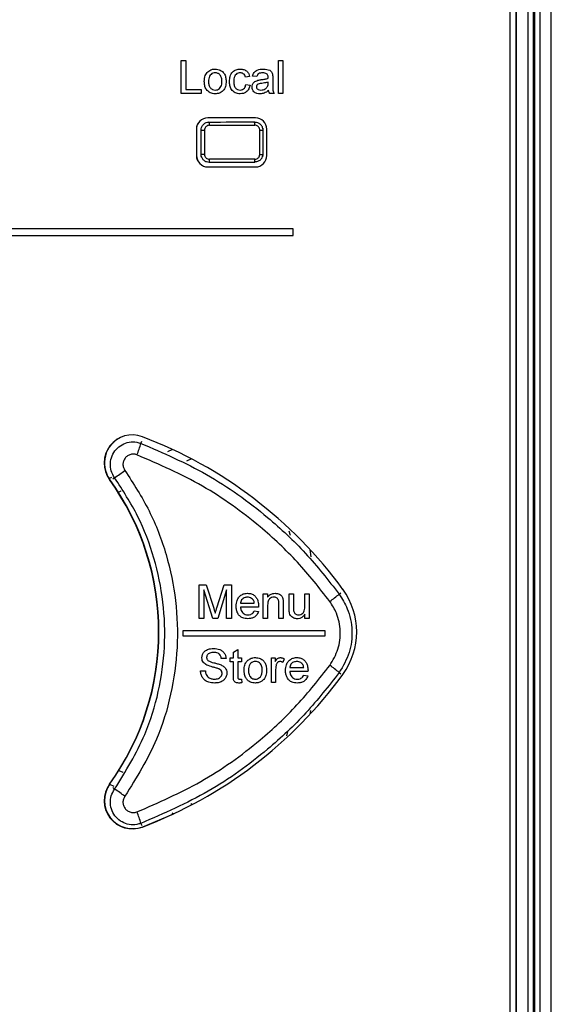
# Paper-space layout 'Sheet2' of a CAD drawing. Header units: millimetres. Extents: x -8 to 412, y -20 to 277.
# Tile 12 of 40: x 86 to 92, y 157 to 169. Entities that reach past the tile are written whole.
import ezdxf

# ---------------------------------------------------------------- set-up
doc = ezdxf.new("R2010")
doc.units = ezdxf.units.MM

psp = doc.layouts.new('Sheet2')

# ---------------------------------------------------------------- linework, layer by layer
at = {"color": 7, "linetype": 'Continuous', "lineweight": 25}
for p, q in [((92.254, 143.078), (92.254, 179.638)), ((92.052, 143.212), (92.052, 179.488)), ((92.112, 179.488), (92.112, 143.212)), ((91.972, 143.232), (91.972, 179.467)), ((92.032, 179.467), (92.032, 143.232)), ((91.828, 143.376), (91.828, 179.324)), ((91.83, 143.374), (91.83, 179.325)), ((91.75, 153.438), (91.75, 179.138)), ((91.825, 143.419), (91.825, 176.289)), ((87.734, 168.882), (87.791, 168.882)), ((87.734, 168.482), (87.734, 168.882)), ((87.791, 168.882), (87.791, 168.528)), ((88.924, 168.482), (88.924, 168.882)), ((88.924, 168.882), (88.975, 168.882)), ((88.975, 168.882), (88.975, 168.482)), ((88.57, 168.687), (88.519, 168.682)), ((88.657, 168.687), (88.606, 168.692)), ((88.852, 168.671), (88.852, 168.609)), ((88.524, 168.59), (88.575, 168.584)), ((88.796, 168.605), (88.796, 168.62)), ((87.98, 168.482), (87.734, 168.482)), ((87.791, 168.528), (87.98, 168.528)), ((87.98, 168.528), (87.98, 168.482)), ((88.868, 168.482), (88.816, 168.482)), ((88.975, 168.482), (88.924, 168.482)), ((88.64, 168.184), (88.06, 168.184)), ((88.636, 168.128), (88.621, 168.128)), ((87.92, 168.044), (87.92, 167.724)), ((87.977, 168.033), (88.019, 168.033)), ((87.977, 167.739), (87.977, 168.033)), ((88.019, 168.033), (88.019, 167.739)), ((88.693, 167.738), (88.693, 168.034)), ((88.693, 168.034), (88.732, 168.034)), ((88.732, 168.034), (88.732, 167.738)), ((88.735, 167.746), (88.735, 168.031)), ((88.78, 167.724), (88.78, 168.044)), ((87.977, 167.739), (88.019, 167.739)), ((88.693, 167.738), (88.732, 167.738)), ((88.06, 167.584), (88.64, 167.584)), ((89.1, 166.828), (78, 166.828)), ((78, 166.748), (89.1, 166.748)), ((89.1, 166.748), (89.1, 166.828)), ((87.63, 164.134), (87.567, 164.105)), ((87.86, 164.02), (87.8, 163.993)), ((86.885, 163.793), (86.85, 163.777)), ((86.998, 163.625), (86.964, 163.609)), ((89.068, 163.085), (89.053, 163.137)), ((89.068, 163.085), (89.053, 163.137)), ((89.323, 162.825), (89.308, 162.912)), ((87.952, 162.484), (88.039, 162.484)), ((87.952, 162.073), (87.952, 162.484)), ((88.119, 162.073), (88.01, 162.421)), ((88.01, 162.421), (88.01, 162.073)), ((88.039, 162.484), (88.131, 162.196)), ((88.17, 162.201), (88.261, 162.484)), ((88.289, 162.421), (88.18, 162.073)), ((88.261, 162.484), (88.347, 162.484)), ((88.289, 162.073), (88.289, 162.421)), ((88.347, 162.484), (88.347, 162.073)), ((88.737, 162.374), (88.79, 162.374)), ((88.737, 162.073), (88.737, 162.374)), ((88.79, 162.374), (88.79, 162.332)), ((89.053, 162.374), (89.106, 162.374)), ((89.053, 162.188), (89.053, 162.374)), ((89.106, 162.374), (89.106, 162.21)), ((89.243, 162.374), (89.296, 162.374)), ((89.243, 162.216), (89.243, 162.374)), ((89.296, 162.374), (89.296, 162.073)), ((88.458, 162.258), (88.627, 162.258)), ((88.679, 162.21), (88.458, 162.21)), ((88.79, 162.234), (88.79, 162.073)), ((88.927, 162.073), (88.927, 162.253)), ((88.98, 162.257), (88.98, 162.073)), ((88.01, 162.073), (87.952, 162.073)), ((88.18, 162.073), (88.119, 162.073)), ((88.347, 162.073), (88.289, 162.073)), ((88.626, 162.163), (88.678, 162.158)), ((88.79, 162.073), (88.737, 162.073)), ((88.98, 162.073), (88.927, 162.073)), ((89.243, 162.073), (89.243, 162.122)), ((89.296, 162.073), (89.243, 162.073)), ((89.494, 161.92), (87.754, 161.92)), ((87.754, 161.92), (87.754, 161.86)), ((87.754, 161.86), (89.494, 161.86)), ((89.494, 161.86), (89.494, 161.92)), ((88.371, 161.662), (88.424, 161.692)), ((88.424, 161.692), (88.424, 161.589)), ((88.282, 161.583), (88.224, 161.583)), ((88.334, 161.589), (88.371, 161.589)), ((88.334, 161.541), (88.334, 161.589)), ((88.371, 161.589), (88.371, 161.662)), ((88.424, 161.589), (88.471, 161.589)), ((88.471, 161.589), (88.471, 161.541)), ((88.835, 161.589), (88.882, 161.589)), ((88.835, 161.288), (88.835, 161.589)), ((88.882, 161.589), (88.882, 161.547)), ((88.993, 161.58), (88.976, 161.534)), ((88.371, 161.541), (88.334, 161.541)), ((88.371, 161.373), (88.371, 161.541)), ((88.424, 161.541), (88.424, 161.371)), ((88.471, 161.541), (88.424, 161.541)), ((88.887, 161.448), (88.887, 161.288)), ((89.061, 161.473), (89.23, 161.473)), ((87.971, 161.431), (88.029, 161.431)), ((88.471, 161.332), (88.476, 161.288)), ((89.282, 161.425), (89.061, 161.425)), ((89.229, 161.378), (89.281, 161.373)), ((88.887, 161.288), (88.835, 161.288)), ((89.309, 160.904), (89.316, 160.947)), ((89.023, 160.639), (89.037, 160.69)), ((89.023, 160.639), (89.037, 160.689)), ((86.971, 160.217), (87.023, 160.193)), ((86.858, 160.049), (86.911, 160.024)), ((87.851, 159.813), (87.874, 159.802)), ((87.62, 159.699), (87.644, 159.688))]:
    psp.add_line(p, q, dxfattribs=at)
at = {"color": 8, "linetype": 'Continuous', "lineweight": 25}
for p, q in [((88.077, 168.133), (88.077, 168.133)), ((87.977, 168.033), (87.977, 168.033)), ((87.977, 167.739), (87.977, 167.739)), ((88.732, 167.738), (88.727, 167.709)), ((88.077, 167.639), (88.077, 167.639)), ((87.243, 164.209), (87.253, 164.236)), ((86.921, 163.79), (86.898, 163.773)), ((89.664, 162.369), (89.683, 162.383)), ((89.664, 161.411), (89.683, 161.397)), ((86.921, 159.989), (86.898, 160.006)), ((87.243, 159.57), (87.253, 159.543))]:
    psp.add_line(p, q, dxfattribs=at)
at = {"color": 7, "linetype": 'Continuous', "lineweight": 25, "flags": 128}
psp.add_lwpolyline([(87.264, 159.527), (87.623, 159.678), (87.644, 159.688)], dxfattribs=at)
at = {"color": 7, "linetype": 'Continuous', "lineweight": 25}
for centre, radius, start, end in [((88.06, 168.044), 0.14, 90, 180), ((88.64, 168.044), 0.14, 0, 90), ((87.749, 168.102), 0.33, 358.4899, 5.4322), ((88.06, 167.724), 0.14, 180, 270), ((88.64, 167.724), 0.14, 270, 0), ((87.749, 167.671), 0.33, 354.5678, 1.5101), ((87.138, 163.968), 0.345, 69.2845, 215.7644), ((87.142, 163.97), 0.345, 117.0037, 213.5715), ((85.688, 164.674), 1.623, 338.1035, 343.3452), ((85.35, 159.239), 5.4, 36.1838, 69.2845), ((85.375, 166.14), 2.813, 303.3327, 306.4499), ((84.278, 161.908), 3.18, 324.2356, 35.7644), ((84.282, 161.91), 3.18, 324.2356, 35.7644), ((88.998, 161.908), 0.88, 323.8162, 36.1838), ((88.686, 163.516), 1.507, 304.9422, 310.4312), ((88.686, 160.264), 1.507, 49.5688, 55.0578), ((85.35, 164.576), 5.4, 290.7155, 323.8162), ((87.138, 159.848), 0.345, 144.2356, 290.7155), ((87.142, 159.85), 0.345, 144.2356, 290.7155), ((85.375, 157.639), 2.813, 53.5501, 56.6673), ((85.688, 159.105), 1.623, 16.6548, 21.8965)]:
    psp.add_arc(centre, radius, start, end, dxfattribs=at)
at = {"color": 8, "linetype": 'Continuous', "lineweight": 25}
for centre, radius, start, end in [((88.048, 168.097), 0.585, 359.6922, 3.1021), ((88.051, 167.675), 0.582, 356.8764, 0.3127)]:
    psp.add_arc(centre, radius, start, end, dxfattribs=at)
at = {"color": 7, "linetype": 'Continuous', "lineweight": 25}
for centre, major_axis, ratio, start_param, end_param in [((88.062, 168.048), (0.0993, -0.0993), 0.997265, 3.443267, 3.925621), ((83.554, 175.061), (132.28, 0), 0.052408, 4.74659, 4.750786), ((83.554, 175.021), (132.32, 0), 0.052392, 4.74659, 4.750786), ((88.062, 167.724), (0.0993, 0.0993), 0.997265, 2.357564, 3.925621), ((83.554, 160.711), (132.28, 0), 0.052408, 1.532399, 1.536596), ((83.554, 160.751), (132.32, 0), 0.052392, 1.532399, 1.536596)]:
    psp.add_ellipse(centre, major_axis=major_axis, ratio=ratio, start_param=start_param, end_param=end_param, dxfattribs=at)
for points, knots in [([(88.06, 168.747), (88.076, 168.758), (88.103, 168.777), (88.135, 168.778), (88.15, 168.779)], [0, 0, 0, 0, 0.559033, 1, 1, 1, 1]), ([(88.15, 168.779), (88.171, 168.777), (88.213, 168.772), (88.259, 168.731), (88.28, 168.682), (88.282, 168.649), (88.283, 168.632)], [0, 0, 0, 0, 0.279556, 0.5586, 0.778991, 1, 1, 1, 1]), ([(88.324, 168.627), (88.325, 168.648), (88.328, 168.691), (88.357, 168.745), (88.405, 168.774), (88.439, 168.778), (88.455, 168.779)], [0, 0, 0, 0, 0.280838, 0.55968, 0.779579, 1, 1, 1, 1]), ([(88.455, 168.779), (88.47, 168.778), (88.501, 168.776), (88.538, 168.754), (88.561, 168.722), (88.567, 168.699), (88.57, 168.687)], [0, 0, 0, 0, 0.280267, 0.559439, 0.779535, 1, 1, 1, 1]), ([(88.606, 168.692), (88.611, 168.708), (88.62, 168.74), (88.671, 168.775), (88.713, 168.778), (88.739, 168.779)], [0, 0, 0, 0, 0.2804297, 0.5593032, 1, 1, 1, 1]), ([(88.739, 168.779), (88.765, 168.778), (88.803, 168.776), (88.841, 168.745), (88.847, 168.725), (88.85, 168.715)], [0, 0, 0, 0, 0.559253, 0.779195, 1, 1, 1, 1]), ([(88.016, 168.628), (88.018, 168.653), (88.02, 168.698), (88.048, 168.732), (88.06, 168.747)], [0, 0, 0, 0, 0.560963, 1, 1, 1, 1]), ([(88.15, 168.733), (88.14, 168.732), (88.122, 168.731), (88.097, 168.716), (88.071, 168.683), (88.069, 168.651), (88.068, 168.628)], [0, 0, 0, 0, 0.1871365, 0.3740246, 0.5610972, 1, 1, 1, 1]), ([(88.232, 168.63), (88.231, 168.644), (88.23, 168.671), (88.212, 168.707), (88.183, 168.73), (88.161, 168.732), (88.15, 168.733)], [0, 0, 0, 0, 0.281064, 0.560316, 0.780174, 1, 1, 1, 1]), ([(88.456, 168.733), (88.446, 168.732), (88.428, 168.731), (88.403, 168.716), (88.378, 168.683), (88.376, 168.651), (88.375, 168.628)], [0, 0, 0, 0, 0.187089, 0.37388, 0.56073, 1, 1, 1, 1]), ([(88.519, 168.682), (88.516, 168.69), (88.511, 168.706), (88.495, 168.723), (88.475, 168.732), (88.462, 168.733), (88.456, 168.733)], [0, 0, 0, 0, 0.280213, 0.559476, 0.779649, 1, 1, 1, 1]), ([(88.729, 168.733), (88.721, 168.733), (88.703, 168.732), (88.679, 168.725), (88.664, 168.707), (88.66, 168.694), (88.657, 168.687)], [0, 0, 0, 0, 0.280855, 0.559751, 0.7795, 1, 1, 1, 1]), ([(88.711, 168.65), (88.727, 168.652), (88.756, 168.655), (88.783, 168.663), (88.796, 168.667)], [0, 0, 0, 0, 0.560185, 1, 1, 1, 1]), ([(88.783, 168.718), (88.773, 168.723), (88.757, 168.733), (88.738, 168.733), (88.729, 168.733)], [0, 0, 0, 0, 0.557871, 1, 1, 1, 1]), ([(88.796, 168.678), (88.796, 168.687), (88.795, 168.701), (88.787, 168.713), (88.783, 168.718)], [0, 0, 0, 0, 0.561903, 1, 1, 1, 1]), ([(88.796, 168.667), (88.796, 168.669), (88.796, 168.673), (88.796, 168.677), (88.796, 168.678)], [0, 0, 0, 0, 0.560023, 1, 1, 1, 1]), ([(88.85, 168.715), (88.851, 168.707), (88.852, 168.693), (88.852, 168.678), (88.852, 168.671)], [0, 0, 0, 0, 0.559817, 1, 1, 1, 1]), ([(88.15, 168.477), (88.128, 168.479), (88.086, 168.484), (88.039, 168.526), (88.019, 168.578), (88.017, 168.611), (88.016, 168.628)], [0, 0, 0, 0, 0.279616, 0.558371, 0.778858, 1, 1, 1, 1]), ([(88.068, 168.628), (88.068, 168.614), (88.07, 168.586), (88.087, 168.549), (88.117, 168.527), (88.139, 168.524), (88.15, 168.523)], [0, 0, 0, 0, 0.281129, 0.560384, 0.780159, 1, 1, 1, 1]), ([(88.283, 168.632), (88.282, 168.61), (88.281, 168.567), (88.25, 168.512), (88.201, 168.482), (88.167, 168.478), (88.15, 168.477)], [0, 0, 0, 0, 0.281033, 0.559513, 0.779602, 1, 1, 1, 1]), ([(88.15, 168.523), (88.159, 168.524), (88.178, 168.525), (88.203, 168.541), (88.229, 168.574), (88.23, 168.607), (88.232, 168.63)], [0, 0, 0, 0, 0.187044, 0.373945, 0.560983, 1, 1, 1, 1]), ([(88.455, 168.477), (88.434, 168.479), (88.392, 168.483), (88.346, 168.526), (88.326, 168.577), (88.325, 168.61), (88.324, 168.627)], [0, 0, 0, 0, 0.279595, 0.558341, 0.778834, 1, 1, 1, 1]), ([(88.375, 168.628), (88.376, 168.614), (88.377, 168.587), (88.391, 168.55), (88.421, 168.526), (88.443, 168.524), (88.454, 168.523)], [0, 0, 0, 0, 0.281276, 0.560536, 0.78011, 1, 1, 1, 1]), ([(88.454, 168.523), (88.464, 168.524), (88.484, 168.526), (88.514, 168.548), (88.52, 168.574), (88.524, 168.59)], [0, 0, 0, 0, 0.280899, 0.560906, 1, 1, 1, 1]), ([(88.575, 168.584), (88.572, 168.568), (88.564, 168.536), (88.533, 168.5), (88.494, 168.48), (88.468, 168.478), (88.455, 168.477)], [0, 0, 0, 0, 0.280202, 0.55951, 0.779586, 1, 1, 1, 1]), ([(88.601, 168.559), (88.602, 168.57), (88.604, 168.592), (88.627, 168.625), (88.653, 168.636), (88.669, 168.642)], [0, 0, 0, 0, 0.280458, 0.560983, 1, 1, 1, 1]), ([(88.697, 168.477), (88.683, 168.478), (88.657, 168.479), (88.623, 168.499), (88.604, 168.528), (88.602, 168.549), (88.601, 168.559)], [0, 0, 0, 0, 0.280815, 0.55969, 0.779696, 1, 1, 1, 1]), ([(88.719, 168.604), (88.704, 168.603), (88.686, 168.601), (88.666, 168.591), (88.659, 168.583), (88.653, 168.573), (88.653, 168.566), (88.652, 168.562)], [0, 0, 0, 0, 0.50028, 0.625326, 0.750269, 0.875147, 1, 1, 1, 1]), ([(88.652, 168.562), (88.653, 168.557), (88.654, 168.548), (88.663, 168.536), (88.681, 168.525), (88.697, 168.524), (88.708, 168.523)], [0, 0, 0, 0, 0.186565, 0.373467, 0.560613, 1, 1, 1, 1]), ([(88.669, 168.642), (88.677, 168.644), (88.691, 168.647), (88.705, 168.649), (88.711, 168.65)], [0, 0, 0, 0, 0.559918, 1, 1, 1, 1]), ([(88.708, 168.523), (88.726, 168.525), (88.759, 168.529), (88.779, 168.554), (88.788, 168.565)], [0, 0, 0, 0, 0.559758, 1, 1, 1, 1]), ([(88.796, 168.62), (88.782, 168.616), (88.756, 168.609), (88.73, 168.606), (88.719, 168.604)], [0, 0, 0, 0, 0.55976, 1, 1, 1, 1]), ([(88.788, 168.565), (88.791, 168.572), (88.795, 168.585), (88.796, 168.599), (88.796, 168.605)], [0, 0, 0, 0, 0.558995, 1, 1, 1, 1]), ([(88.852, 168.609), (88.852, 168.594), (88.852, 168.57), (88.853, 168.537), (88.857, 168.508), (88.864, 168.491), (88.868, 168.482)], [0, 0, 0, 0, 0.340206, 0.560339, 0.780175, 1, 1, 1, 1]), ([(88.801, 168.518), (88.783, 168.505), (88.752, 168.481), (88.714, 168.478), (88.697, 168.477)], [0, 0, 0, 0, 0.559971, 1, 1, 1, 1]), ([(88.816, 168.482), (88.812, 168.488), (88.805, 168.499), (88.802, 168.512), (88.801, 168.518)], [0, 0, 0, 0, 0.559697, 1, 1, 1, 1]), ([(87.977, 168.033), (87.979, 168.044), (87.981, 168.067), (87.998, 168.097), (88.023, 168.119), (88.051, 168.131), (88.07, 168.132), (88.077, 168.133)], [0, 0, 0, 0, 0.215209, 0.430496, 0.645614, 0.860473, 1, 1, 1, 1]), ([(88.079, 168.093), (88.074, 168.093), (88.063, 168.092), (88.046, 168.085), (88.031, 168.071), (88.021, 168.053), (88.019, 168.04), (88.019, 168.033)], [0, 0, 0, 0, 0.139514, 0.354333, 0.569423, 0.784723, 1, 1, 1, 1]), ([(88.693, 168.034), (88.693, 168.039), (88.692, 168.05), (88.685, 168.067), (88.672, 168.082), (88.654, 168.092), (88.64, 168.093), (88.633, 168.094)], [0, 0, 0, 0, 0.1406807, 0.3544688, 0.569083, 0.7845521, 1, 1, 1, 1]), ([(88.735, 168.031), (88.733, 168.046), (88.729, 168.074), (88.703, 168.106), (88.67, 168.125), (88.648, 168.127), (88.636, 168.128)], [0, 0, 0, 0, 0.282354, 0.556278, 0.773981, 1, 1, 1, 1]), ([(88.077, 167.639), (88.066, 167.641), (88.044, 167.643), (88.014, 167.66), (87.991, 167.685), (87.979, 167.714), (87.978, 167.732), (87.977, 167.739)], [0, 0, 0, 0, 0.214727, 0.429454, 0.644141, 0.858954, 1, 1, 1, 1]), ([(88.019, 167.739), (88.019, 167.735), (88.02, 167.724), (88.027, 167.707), (88.04, 167.692), (88.058, 167.681), (88.072, 167.68), (88.079, 167.679)], [0, 0, 0, 0, 0.141096, 0.355941, 0.570611, 0.785299, 1, 1, 1, 1]), ([(88.633, 167.678), (88.638, 167.679), (88.649, 167.679), (88.666, 167.687), (88.681, 167.7), (88.692, 167.718), (88.693, 167.731), (88.693, 167.738)], [0, 0, 0, 0, 0.144546, 0.358543, 0.572193, 0.786111, 1, 1, 1, 1]), ([(88.636, 167.648), (88.651, 167.65), (88.68, 167.654), (88.712, 167.68), (88.731, 167.712), (88.734, 167.734), (88.735, 167.746)], [0, 0, 0, 0, 0.28491, 0.559547, 0.776168, 1, 1, 1, 1]), ([(86.921, 163.79), (86.905, 163.817), (86.874, 163.871), (86.865, 163.966), (86.885, 164.058), (86.935, 164.138), (87.009, 164.197), (87.098, 164.228), (87.179, 164.229), (87.226, 164.215), (87.243, 164.209)], [0, 0, 0, 0, 0.131993, 0.264002, 0.395989, 0.527959, 0.659927, 0.791903, 0.923885, 1, 1, 1, 1]), ([(87.243, 164.209), (87.515, 164.092), (88.066, 163.853), (88.729, 163.375), (89.266, 162.875), (89.53, 162.538), (89.664, 162.369)], [0, 0, 0, 0, 0.2875939, 0.5835247, 0.7902496, 1, 1, 1, 1]), ([(87.194, 164.069), (87.186, 164.072), (87.165, 164.078), (87.127, 164.078), (87.087, 164.064), (87.053, 164.037), (87.03, 164), (87.021, 163.958), (87.025, 163.915), (87.04, 163.89), (87.047, 163.878)], [0, 0, 0, 0, 0.076216, 0.208356, 0.340436, 0.472427, 0.604335, 0.736206, 0.86809, 1, 1, 1, 1]), ([(89.549, 162.28), (89.422, 162.443), (89.164, 162.77), (88.648, 163.251), (88.002, 163.719), (87.466, 163.951), (87.194, 164.069)], [0, 0, 0, 0, 0.206688, 0.4164028, 0.7040361, 1, 1, 1, 1]), ([(87.047, 163.878), (87.151, 163.717), (87.359, 163.395), (87.564, 162.855), (87.68, 162.291), (87.7, 161.714), (87.62, 161.144), (87.431, 160.518), (87.188, 160.129), (87.047, 159.902)], [0, 0, 0, 0, 0.135325, 0.270649, 0.405946, 0.541243, 0.676543, 0.811843, 1, 1, 1, 1]), ([(86.921, 159.989), (87.056, 160.206), (87.288, 160.579), (87.468, 161.177), (87.545, 161.722), (87.526, 162.273), (87.415, 162.812), (87.219, 163.328), (87.021, 163.636), (86.921, 163.79)], [0, 0, 0, 0, 0.188134, 0.323443, 0.458752, 0.594063, 0.729374, 0.864687, 1, 1, 1, 1]), ([(88.405, 162.221), (88.407, 162.245), (88.41, 162.285), (88.437, 162.333), (88.471, 162.363), (88.509, 162.377), (88.534, 162.378), (88.544, 162.379)], [0, 0, 0, 0, 0.305017, 0.496624, 0.688572, 0.870431, 1, 1, 1, 1]), ([(88.544, 162.331), (88.53, 162.33), (88.507, 162.328), (88.48, 162.309), (88.464, 162.288), (88.459, 162.269), (88.458, 162.259), (88.458, 162.258)], [0, 0, 0, 0, 0.323767, 0.545535, 0.768023, 0.961333, 1, 1, 1, 1]), ([(88.544, 162.379), (88.561, 162.378), (88.591, 162.375), (88.63, 162.352), (88.658, 162.321), (88.676, 162.277), (88.678, 162.243), (88.679, 162.224)], [0, 0, 0, 0, 0.210831, 0.388806, 0.56641, 0.751048, 1, 1, 1, 1]), ([(88.607, 162.306), (88.603, 162.31), (88.592, 162.32), (88.57, 162.33), (88.552, 162.331), (88.544, 162.331)], [0, 0, 0, 0, 0.250051, 0.639895, 1, 1, 1, 1]), ([(88.627, 162.258), (88.626, 162.262), (88.625, 162.271), (88.621, 162.287), (88.614, 162.299), (88.608, 162.306), (88.607, 162.306)], [0, 0, 0, 0, 0.251466, 0.503464, 0.946079, 1, 1, 1, 1]), ([(88.79, 162.332), (88.798, 162.342), (88.815, 162.362), (88.849, 162.377), (88.872, 162.378), (88.881, 162.379)], [0, 0, 0, 0, 0.362942, 0.730048, 1, 1, 1, 1]), ([(88.867, 162.331), (88.857, 162.331), (88.838, 162.329), (88.815, 162.315), (88.799, 162.295), (88.791, 162.267), (88.79, 162.246), (88.79, 162.234)], [0, 0, 0, 0, 0.2039106, 0.4100035, 0.5468486, 0.7469627, 1, 1, 1, 1]), ([(88.927, 162.253), (88.927, 162.263), (88.926, 162.279), (88.921, 162.301), (88.911, 162.315), (88.898, 162.325), (88.883, 162.331), (88.872, 162.331), (88.867, 162.331)], [0, 0, 0, 0, 0.265747, 0.438827, 0.576272, 0.713425, 0.867357, 1, 1, 1, 1]), ([(88.881, 162.379), (88.895, 162.378), (88.918, 162.376), (88.946, 162.361), (88.965, 162.341), (88.973, 162.322), (88.976, 162.309), (88.977, 162.306)], [0, 0, 0, 0, 0.310994, 0.528113, 0.70416, 0.936647, 1, 1, 1, 1]), ([(88.977, 162.306), (88.977, 162.302), (88.979, 162.294), (88.979, 162.278), (88.98, 162.265), (88.98, 162.257)], [0, 0, 0, 0, 0.250658, 0.501038, 1, 1, 1, 1]), ([(89.664, 162.369), (89.7, 162.311), (89.784, 162.175), (89.833, 161.925), (89.803, 161.648), (89.71, 161.49), (89.664, 161.411)], [0, 0, 0, 0, 0.199535, 0.466267, 0.73314, 1, 1, 1, 1]), ([(88.131, 162.196), (88.133, 162.191), (88.136, 162.181), (88.142, 162.161), (88.147, 162.146), (88.15, 162.136)], [0, 0, 0, 0, 0.2500032, 0.5000081, 1, 1, 1, 1]), ([(88.15, 162.136), (88.151, 162.141), (88.155, 162.152), (88.16, 162.168), (88.165, 162.185), (88.168, 162.195), (88.17, 162.201)], [0, 0, 0, 0, 0.250008, 0.500037, 0.750015, 1, 1, 1, 1]), ([(88.547, 162.068), (88.526, 162.07), (88.491, 162.073), (88.449, 162.1), (88.422, 162.134), (88.408, 162.175), (88.406, 162.205), (88.405, 162.221)], [0, 0, 0, 0, 0.265594, 0.443266, 0.620941, 0.800216, 1, 1, 1, 1]), ([(88.458, 162.21), (88.46, 162.196), (88.463, 162.172), (88.481, 162.143), (88.503, 162.125), (88.527, 162.116), (88.542, 162.116), (88.548, 162.115)], [0, 0, 0, 0, 0.294857, 0.491123, 0.687595, 0.879538, 1, 1, 1, 1]), ([(88.679, 162.224), (88.679, 162.223), (88.679, 162.22), (88.679, 162.216), (88.679, 162.213), (88.679, 162.21)], [0, 0, 0, 0, 0.250002, 0.500004, 1, 1, 1, 1]), ([(89.056, 162.141), (89.056, 162.145), (89.054, 162.153), (89.054, 162.169), (89.053, 162.181), (89.053, 162.188)], [0, 0, 0, 0, 0.250372, 0.500758, 1, 1, 1, 1]), ([(89.106, 162.21), (89.106, 162.206), (89.106, 162.197), (89.106, 162.179), (89.108, 162.166), (89.109, 162.158)], [0, 0, 0, 0, 0.250411, 0.500861, 1, 1, 1, 1]), ([(89.166, 162.115), (89.176, 162.117), (89.196, 162.119), (89.22, 162.134), (89.235, 162.155), (89.242, 162.183), (89.243, 162.204), (89.243, 162.216)], [0, 0, 0, 0, 0.207519, 0.416418, 0.560915, 0.747515, 1, 1, 1, 1]), ([(89.549, 161.499), (89.587, 161.564), (89.664, 161.692), (89.688, 161.919), (89.648, 162.123), (89.579, 162.233), (89.549, 162.28)], [0, 0, 0, 0, 0.266888, 0.533727, 0.800435, 1, 1, 1, 1]), ([(88.678, 162.158), (88.671, 162.141), (88.659, 162.111), (88.621, 162.082), (88.583, 162.07), (88.559, 162.069), (88.547, 162.068)], [0, 0, 0, 0, 0.306803, 0.569311, 0.790713, 1, 1, 1, 1]), ([(88.548, 162.115), (88.56, 162.116), (88.58, 162.118), (88.605, 162.132), (88.618, 162.148), (88.624, 162.159), (88.626, 162.163)], [0, 0, 0, 0, 0.365859, 0.611849, 0.858202, 1, 1, 1, 1]), ([(89.152, 162.068), (89.138, 162.069), (89.114, 162.072), (89.085, 162.087), (89.066, 162.109), (89.059, 162.128), (89.057, 162.14), (89.056, 162.141)], [0, 0, 0, 0, 0.31495, 0.544119, 0.723989, 0.964037, 1, 1, 1, 1]), ([(89.109, 162.158), (89.111, 162.151), (89.115, 162.139), (89.128, 162.126), (89.144, 162.118), (89.157, 162.116), (89.165, 162.115), (89.166, 162.115)], [0, 0, 0, 0, 0.269538, 0.487054, 0.704281, 0.945044, 1, 1, 1, 1]), ([(89.243, 162.122), (89.238, 162.115), (89.226, 162.097), (89.199, 162.077), (89.172, 162.069), (89.156, 162.068), (89.152, 162.068)], [0, 0, 0, 0, 0.247598, 0.569815, 0.882386, 1, 1, 1, 1]), ([(87.987, 161.592), (87.988, 161.605), (87.991, 161.631), (88.011, 161.664), (88.046, 161.69), (88.087, 161.703), (88.117, 161.704), (88.129, 161.705)], [0, 0, 0, 0, 0.189034, 0.379018, 0.55565, 0.820294, 1, 1, 1, 1]), ([(88.129, 161.705), (88.155, 161.703), (88.195, 161.7), (88.242, 161.673), (88.267, 161.642), (88.279, 161.611), (88.281, 161.591), (88.282, 161.583)], [0, 0, 0, 0, 0.355181, 0.540295, 0.72676, 0.897817, 1, 1, 1, 1]), ([(88.047, 161.503), (88.033, 161.512), (88.009, 161.526), (87.99, 161.56), (87.988, 161.581), (87.987, 161.592)], [0, 0, 0, 0, 0.446785, 0.715503, 1, 1, 1, 1]), ([(88.131, 161.657), (88.115, 161.656), (88.091, 161.655), (88.065, 161.64), (88.051, 161.624), (88.045, 161.608), (88.045, 161.599), (88.044, 161.596)], [0, 0, 0, 0, 0.415853, 0.584773, 0.753552, 0.930228, 1, 1, 1, 1]), ([(88.044, 161.596), (88.045, 161.593), (88.045, 161.584), (88.049, 161.571), (88.056, 161.563), (88.059, 161.56)], [0, 0, 0, 0, 0.253089, 0.641429, 1, 1, 1, 1]), ([(88.224, 161.583), (88.222, 161.594), (88.218, 161.613), (88.203, 161.635), (88.183, 161.65), (88.158, 161.656), (88.139, 161.657), (88.131, 161.657)], [0, 0, 0, 0, 0.2506437, 0.4192349, 0.5881087, 0.8184818, 1, 1, 1, 1]), ([(88.548, 161.561), (88.555, 161.566), (88.573, 161.58), (88.605, 161.592), (88.63, 161.594), (88.64, 161.594)], [0, 0, 0, 0, 0.251682, 0.696805, 1, 1, 1, 1]), ([(88.64, 161.594), (88.66, 161.592), (88.695, 161.589), (88.736, 161.56), (88.762, 161.525), (88.775, 161.484), (88.776, 161.456), (88.777, 161.443)], [0, 0, 0, 0, 0.263479, 0.450169, 0.636746, 0.823894, 1, 1, 1, 1]), ([(88.882, 161.547), (88.886, 161.553), (88.894, 161.566), (88.907, 161.582), (88.925, 161.592), (88.938, 161.593), (88.943, 161.594)], [0, 0, 0, 0, 0.251958, 0.558275, 0.780711, 1, 1, 1, 1]), ([(88.943, 161.594), (88.948, 161.594), (88.956, 161.593), (88.973, 161.589), (88.985, 161.584), (88.993, 161.58)], [0, 0, 0, 0, 0.251191, 0.503003, 1, 1, 1, 1]), ([(89.009, 161.436), (89.01, 161.46), (89.013, 161.5), (89.04, 161.549), (89.075, 161.578), (89.113, 161.592), (89.137, 161.594), (89.147, 161.594)], [0, 0, 0, 0, 0.304994, 0.496591, 0.688529, 0.870395, 1, 1, 1, 1]), ([(89.147, 161.594), (89.164, 161.593), (89.194, 161.59), (89.233, 161.568), (89.261, 161.536), (89.28, 161.492), (89.281, 161.458), (89.283, 161.439)], [0, 0, 0, 0, 0.210893, 0.388899, 0.566535, 0.75117, 1, 1, 1, 1]), ([(87.194, 159.71), (87.458, 159.825), (87.995, 160.057), (88.64, 160.521), (89.162, 161.007), (89.42, 161.334), (89.549, 161.499)], [0, 0, 0, 0, 0.2876352, 0.5835972, 0.7902861, 1, 1, 1, 1]), ([(88.19, 161.458), (88.178, 161.462), (88.155, 161.47), (88.106, 161.481), (88.071, 161.495), (88.047, 161.503)], [0, 0, 0, 0, 0.251075, 0.501344, 1, 1, 1, 1]), ([(88.059, 161.56), (88.072, 161.553), (88.095, 161.54), (88.135, 161.53), (88.177, 161.52), (88.206, 161.51), (88.221, 161.504)], [0, 0, 0, 0, 0.246006, 0.456323, 0.727705, 1, 1, 1, 1]), ([(88.234, 161.402), (88.233, 161.41), (88.232, 161.425), (88.217, 161.444), (88.202, 161.453), (88.192, 161.457), (88.19, 161.458)], [0, 0, 0, 0, 0.3123662, 0.5839088, 0.9069146, 1, 1, 1, 1]), ([(88.221, 161.504), (88.235, 161.497), (88.258, 161.485), (88.282, 161.455), (88.291, 161.428), (88.292, 161.411), (88.292, 161.405)], [0, 0, 0, 0, 0.3535743, 0.6093862, 0.8659896, 1, 1, 1, 1]), ([(88.503, 161.439), (88.503, 161.45), (88.504, 161.481), (88.516, 161.527), (88.539, 161.551), (88.548, 161.561)], [0, 0, 0, 0, 0.252219, 0.70781, 1, 1, 1, 1]), ([(88.64, 161.547), (88.63, 161.546), (88.611, 161.544), (88.586, 161.529), (88.568, 161.506), (88.557, 161.475), (88.556, 161.451), (88.556, 161.439)], [0, 0, 0, 0, 0.1876406, 0.3773048, 0.5397881, 0.757344, 1, 1, 1, 1]), ([(88.724, 161.44), (88.723, 161.459), (88.721, 161.487), (88.702, 161.52), (88.68, 161.538), (88.658, 161.546), (88.644, 161.546), (88.64, 161.547)], [0, 0, 0, 0, 0.360587, 0.547345, 0.734473, 0.917513, 1, 1, 1, 1]), ([(88.896, 161.508), (88.894, 161.503), (88.892, 161.493), (88.888, 161.473), (88.888, 161.458), (88.887, 161.448)], [0, 0, 0, 0, 0.250408, 0.500999, 1, 1, 1, 1]), ([(88.941, 161.547), (88.936, 161.546), (88.925, 161.545), (88.911, 161.536), (88.901, 161.523), (88.897, 161.513), (88.896, 161.508)], [0, 0, 0, 0, 0.2518399, 0.5054549, 0.7463765, 1, 1, 1, 1]), ([(88.976, 161.534), (88.974, 161.536), (88.968, 161.539), (88.957, 161.545), (88.948, 161.546), (88.941, 161.547)], [0, 0, 0, 0, 0.252173, 0.505066, 1, 1, 1, 1]), ([(89.147, 161.547), (89.133, 161.545), (89.11, 161.543), (89.083, 161.525), (89.067, 161.503), (89.062, 161.484), (89.061, 161.474), (89.061, 161.473)], [0, 0, 0, 0, 0.32373, 0.545499, 0.767987, 0.961297, 1, 1, 1, 1]), ([(89.211, 161.521), (89.206, 161.525), (89.195, 161.535), (89.173, 161.545), (89.156, 161.546), (89.147, 161.547)], [0, 0, 0, 0, 0.250013, 0.639912, 1, 1, 1, 1]), ([(89.23, 161.473), (89.229, 161.477), (89.228, 161.486), (89.224, 161.502), (89.217, 161.514), (89.211, 161.521), (89.211, 161.521)], [0, 0, 0, 0, 0.251458, 0.503449, 0.946015, 1, 1, 1, 1]), ([(89.664, 161.411), (89.532, 161.244), (89.268, 160.907), (88.738, 160.412), (88.073, 159.931), (87.522, 159.692), (87.243, 159.57)], [0, 0, 0, 0, 0.206724, 0.416475, 0.704069, 1, 1, 1, 1]), ([(88.143, 161.283), (88.118, 161.285), (88.078, 161.287), (88.027, 161.311), (87.995, 161.345), (87.975, 161.386), (87.972, 161.416), (87.971, 161.431)], [0, 0, 0, 0, 0.285705, 0.468117, 0.651273, 0.825428, 1, 1, 1, 1]), ([(88.029, 161.431), (88.031, 161.416), (88.035, 161.392), (88.053, 161.363), (88.079, 161.343), (88.109, 161.332), (88.131, 161.331), (88.14, 161.331)], [0, 0, 0, 0, 0.267829, 0.434848, 0.601649, 0.835849, 1, 1, 1, 1]), ([(88.14, 161.331), (88.157, 161.332), (88.183, 161.334), (88.212, 161.352), (88.227, 161.371), (88.234, 161.389), (88.234, 161.4), (88.234, 161.402)], [0, 0, 0, 0, 0.3873816, 0.5762687, 0.7670022, 0.9361259, 1, 1, 1, 1]), ([(88.292, 161.405), (88.291, 161.392), (88.288, 161.364), (88.266, 161.329), (88.231, 161.301), (88.188, 161.286), (88.157, 161.284), (88.143, 161.283)], [0, 0, 0, 0, 0.189339, 0.379571, 0.560554, 0.805064, 1, 1, 1, 1]), ([(88.439, 161.283), (88.429, 161.284), (88.413, 161.284), (88.393, 161.294), (88.38, 161.306), (88.37, 161.333), (88.371, 161.356), (88.371, 161.373)], [0, 0, 0, 0, 0.223349, 0.358616, 0.494479, 0.620512, 1, 1, 1, 1]), ([(88.424, 161.371), (88.424, 161.366), (88.424, 161.357), (88.425, 161.346), (88.429, 161.338), (88.434, 161.334), (88.442, 161.331), (88.447, 161.331), (88.451, 161.331)], [0, 0, 0, 0, 0.255445, 0.469231, 0.585859, 0.701769, 0.825244, 1, 1, 1, 1]), ([(88.451, 161.331), (88.452, 161.331), (88.457, 161.331), (88.463, 161.331), (88.469, 161.332), (88.471, 161.332)], [0, 0, 0, 0, 0.249902, 0.624756, 1, 1, 1, 1]), ([(88.64, 161.283), (88.619, 161.285), (88.585, 161.289), (88.544, 161.316), (88.517, 161.353), (88.504, 161.396), (88.503, 161.426), (88.503, 161.439)], [0, 0, 0, 0, 0.261013, 0.438337, 0.615485, 0.836943, 1, 1, 1, 1]), ([(88.556, 161.439), (88.556, 161.421), (88.558, 161.393), (88.575, 161.36), (88.596, 161.341), (88.619, 161.332), (88.634, 161.331), (88.64, 161.331)], [0, 0, 0, 0, 0.346443, 0.527287, 0.708816, 0.884402, 1, 1, 1, 1]), ([(88.777, 161.443), (88.776, 161.419), (88.774, 161.382), (88.752, 161.335), (88.722, 161.306), (88.683, 161.287), (88.655, 161.284), (88.64, 161.283)], [0, 0, 0, 0, 0.292468, 0.468316, 0.644815, 0.812733, 1, 1, 1, 1]), ([(88.64, 161.331), (88.649, 161.331), (88.668, 161.333), (88.692, 161.348), (88.71, 161.369), (88.722, 161.4), (88.723, 161.425), (88.724, 161.44)], [0, 0, 0, 0, 0.179625, 0.360955, 0.522497, 0.703755, 1, 1, 1, 1]), ([(89.15, 161.283), (89.129, 161.285), (89.094, 161.288), (89.052, 161.315), (89.026, 161.349), (89.011, 161.391), (89.009, 161.42), (89.009, 161.436)], [0, 0, 0, 0, 0.265568, 0.443254, 0.620944, 0.800205, 1, 1, 1, 1]), ([(89.061, 161.425), (89.063, 161.411), (89.066, 161.387), (89.084, 161.358), (89.106, 161.34), (89.13, 161.332), (89.145, 161.331), (89.151, 161.331)], [0, 0, 0, 0, 0.294832, 0.491094, 0.687559, 0.879512, 1, 1, 1, 1]), ([(89.281, 161.373), (89.274, 161.356), (89.262, 161.326), (89.225, 161.297), (89.187, 161.285), (89.162, 161.284), (89.15, 161.283)], [0, 0, 0, 0, 0.306768, 0.56923, 0.790637, 1, 1, 1, 1]), ([(89.151, 161.331), (89.163, 161.331), (89.183, 161.333), (89.208, 161.347), (89.221, 161.363), (89.227, 161.374), (89.229, 161.378)], [0, 0, 0, 0, 0.365962, 0.611978, 0.858355, 1, 1, 1, 1]), ([(89.283, 161.439), (89.283, 161.438), (89.283, 161.436), (89.282, 161.431), (89.282, 161.428), (89.282, 161.425)], [0, 0, 0, 0, 0.250002, 0.500004, 1, 1, 1, 1]), ([(88.476, 161.288), (88.473, 161.287), (88.467, 161.286), (88.455, 161.284), (88.446, 161.283), (88.439, 161.283)], [0, 0, 0, 0, 0.2501927, 0.5004583, 1, 1, 1, 1]), ([(87.243, 159.57), (87.226, 159.565), (87.179, 159.55), (87.098, 159.551), (87.009, 159.582), (86.935, 159.641), (86.885, 159.722), (86.865, 159.814), (86.874, 159.909), (86.905, 159.962), (86.921, 159.989)], [0, 0, 0, 0, 0.076115, 0.208097, 0.340073, 0.472041, 0.604011, 0.735998, 0.868007, 1, 1, 1, 1]), ([(87.047, 159.902), (87.04, 159.89), (87.025, 159.865), (87.021, 159.822), (87.03, 159.78), (87.053, 159.743), (87.087, 159.716), (87.127, 159.702), (87.165, 159.701), (87.186, 159.708), (87.194, 159.71)], [0, 0, 0, 0, 0.13191, 0.263794, 0.395665, 0.527573, 0.659564, 0.791644, 0.923784, 1, 1, 1, 1])]:
    psp.add_open_spline(points, degree=3, knots=knots, dxfattribs=at)
at = {"color": 8, "linetype": 'Continuous', "lineweight": 25}
psp.add_open_spline([(88.729, 168.058), (88.729, 168.057), (88.732, 168.05), (88.732, 168.042), (88.732, 168.034)], degree=3, knots=[0, 0, 0, 0, 0.092964, 1, 1, 1, 1], dxfattribs=at)

doc.saveas('drawing.dxf')
